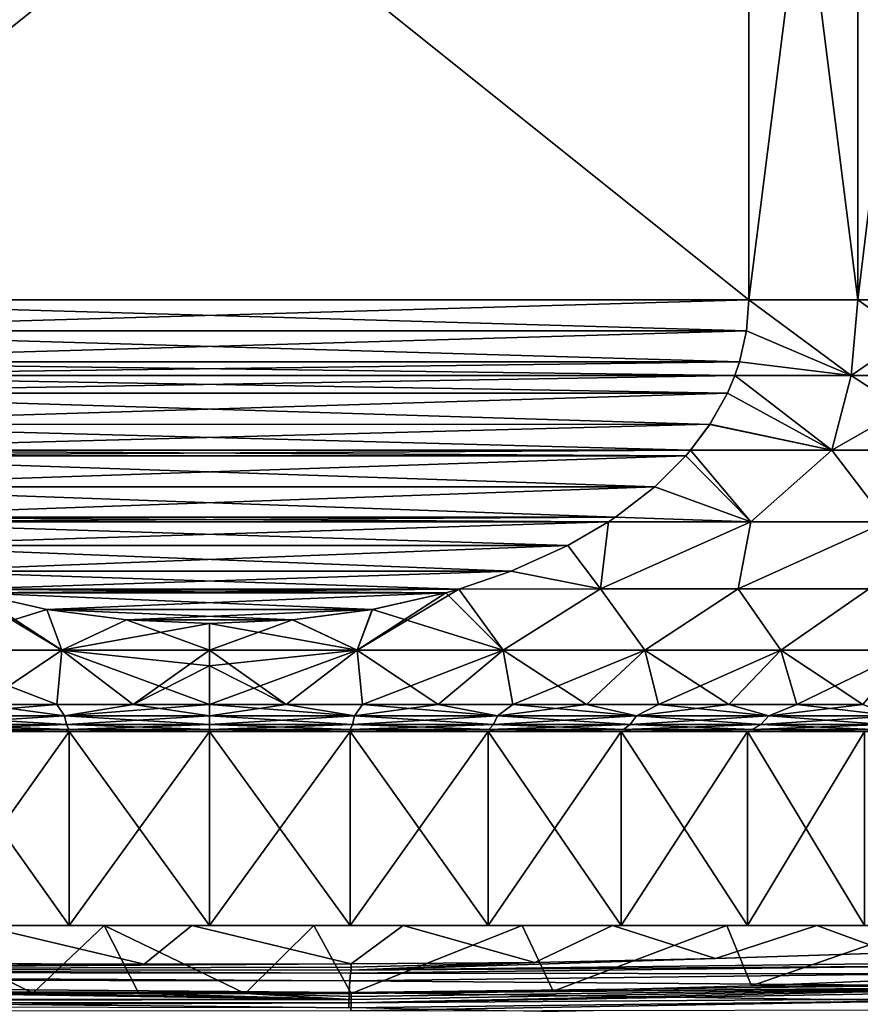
# Model space of a CAD drawing. Header units: metres. Extents: x -92 to 264, y -100 to 50.
# Tile 10 of 256: x -61.76 to -53.97, y -0.53 to 8.6. Entities that reach past the tile are written whole.
import ezdxf

# ---------------------------------------------------------------- set-up
doc = ezdxf.new("R2010")
doc.units = ezdxf.units.M
doc.layers.add('solid_21062050_01', color=7, linetype='CONTINUOUS')

msp = doc.modelspace()

# ---------------------------------------------------------------- linework, layer by layer
at = {"layer": 'solid_21062050_01'}
for points in [[(-55, 14, 12), (-65, 14, 12), (-65, 6, 12)], [(-55, 6, -12), (-65, 6, -12), (-65, 14, -12)], [(-55, 6, -12), (-65, 14, -12), (-55, 14, -12)], [(-55, 6, 12), (-55, 14, 12), (-65, 6, 12)], [(-53.989227, 6, 11.526952), (-53.989227, 14, 11.526952), (-55, 14, 12)], [(-53.989227, 6, 11.526952), (-55, 14, 12), (-55, 6, 12)], [(-55, 6, -12), (-55, 14, -12), (-53.989227, 14, -11.526952)], [(-55, 6, -12), (-53.989227, 14, -11.526952), (-53.989227, 6, -11.526952)], [(-53.022751, 6, 10.968957), (-53.022751, 14, 10.968957), (-53.989227, 14, 11.526952)], [(-53.989227, 6, 11.526952), (-53.022751, 6, 10.968957), (-53.989227, 14, 11.526952)], [(-53.989227, 6, -11.526952), (-53.989227, 14, -11.526952), (-53.022751, 14, -10.968957)], [(-53.989227, 6, -11.526952), (-53.022751, 14, -10.968957), (-53.022751, 6, -10.968957)], [(-55.021324, 5.714056, -12), (-64.97863, 5.713742, -12), (-65, 6, -12)], [(-55.021324, 5.714056, -12), (-65, 6, -12), (-55, 6, -12)], [(-55, 6, 12), (-65, 6, 12), (-64.978676, 5.714056, 12)], [(-55.02137, 5.713742, 12), (-55, 6, 12), (-64.978676, 5.714056, 12)], [(-55.02137, 5.713742, 12), (-54.04924, 5.298431, 11.502383), (-55, 6, 12)], [(-54.049248, 5.298431, -11.502387), (-55.021324, 5.714056, -12), (-55, 6, -12)], [(-54.04924, 5.298431, 11.502383), (-53.989227, 6, 11.526952), (-55, 6, 12)], [(-54.049248, 5.298431, -11.502387), (-55, 6, -12), (-53.989227, 6, -11.526952)], [(-54.049248, 5.298431, -11.502387), (-53.989227, 6, -11.526952), (-53.022751, 6, -10.968957)], [(-53.014057, 5.298431, -10.904723), (-54.049248, 5.298431, -11.502387), (-53.022751, 6, -10.968957)], [(-54.04924, 5.298431, 11.502383), (-53.014053, 5.298431, 10.90472), (-53.989227, 6, 11.526952)], [(-53.014053, 5.298431, 10.90472), (-53.022751, 6, 10.968957), (-53.989227, 6, 11.526952)], [(-55.02137, 5.713742, 12), (-64.978676, 5.714056, 12), (-64.913589, 5.426674, 12)], [(-55.086411, 5.426674, -12), (-64.97863, 5.713742, -12), (-55.021324, 5.714056, -12)], [(-55.086411, 5.426674, -12), (-64.913521, 5.426444, -12), (-64.97863, 5.713742, -12)], [(-55.02137, 5.713742, 12), (-64.913589, 5.426674, 12), (-55.086475, 5.426444, 12)], [(-55.02137, 5.713742, 12), (-55.086475, 5.426444, 12), (-54.04924, 5.298431, 11.502383)], [(-54.049248, 5.298431, -11.502387), (-55.086411, 5.426674, -12), (-55.021324, 5.714056, -12)], [(-55.086475, 5.426444, 12), (-64.913589, 5.426674, 12), (-64.870125, 5.298767, 12)], [(-55.129879, 5.298767, -12), (-64.913521, 5.426444, -12), (-55.086411, 5.426674, -12)], [(-55.129879, 5.298767, -12), (-64.87014, 5.298804, -12), (-64.913521, 5.426444, -12)], [(-55.086475, 5.426444, 12), (-64.870125, 5.298767, 12), (-55.129864, 5.298804, 12)], [(-54.049248, 5.298431, -11.502387), (-55.129879, 5.298767, -12), (-55.086411, 5.426674, -12)], [(-55.086475, 5.426444, 12), (-55.129864, 5.298804, 12), (-54.04924, 5.298431, 11.502383)], [(-55.198246, 5.137428, -12), (-64.801735, 5.137401, -12), (-64.87014, 5.298804, -12)], [(-55.198246, 5.137428, -12), (-64.87014, 5.298804, -12), (-55.129879, 5.298767, -12)], [(-55.129864, 5.298804, 12), (-64.870125, 5.298767, 12), (-64.801758, 5.137428, 12)], [(-55.198261, 5.137401, 12), (-55.129864, 5.298804, 12), (-64.801758, 5.137428, 12)], [(-54.228619, 4.607349, 11.427417), (-55.129864, 5.298804, 12), (-55.198261, 5.137401, 12)], [(-54.228634, 4.607349, -11.427425), (-55.198246, 5.137428, -12), (-55.129879, 5.298767, -12)], [(-54.228634, 4.607349, -11.427425), (-55.129879, 5.298767, -12), (-54.049248, 5.298431, -11.502387)], [(-54.228619, 4.607349, 11.427417), (-54.04924, 5.298431, 11.502383), (-55.129864, 5.298804, 12)], [(-54.228634, 4.607349, -11.427425), (-54.049248, 5.298431, -11.502387), (-53.014057, 5.298431, -10.904723)], [(-52.986248, 4.607349, -10.709902), (-54.228634, 4.607349, -11.427425), (-53.014057, 5.298431, -10.904723)], [(-54.228619, 4.607349, 11.427417), (-52.986237, 4.607349, 10.709894), (-54.04924, 5.298431, 11.502383)], [(-52.986237, 4.607349, 10.709894), (-53.014053, 5.298431, 10.90472), (-54.04924, 5.298431, 11.502383)], [(-55.198261, 5.137401, 12), (-64.801758, 5.137428, 12), (-64.638481, 4.847051, 12)], [(-55.361523, 4.847051, -12), (-64.801735, 5.137401, -12), (-55.198246, 5.137428, -12)], [(-55.361523, 4.847051, -12), (-64.63858, 4.847199, -12), (-64.801735, 5.137401, -12)], [(-55.36142, 4.847199, 12), (-55.198261, 5.137401, 12), (-64.638481, 4.847051, 12)], [(-54.228634, 4.607349, -11.427425), (-55.361523, 4.847051, -12), (-55.198246, 5.137428, -12)], [(-55.36142, 4.847199, 12), (-54.228619, 4.607349, 11.427417), (-55.198261, 5.137401, 12)], [(-55.539345, 4.607609, -12), (-64.460663, 4.607619, -12), (-64.63858, 4.847199, -12)], [(-55.539345, 4.607609, -12), (-64.63858, 4.847199, -12), (-55.361523, 4.847051, -12)], [(-55.36142, 4.847199, 12), (-64.638481, 4.847051, 12), (-64.460655, 4.607608, 12)], [(-55.36142, 4.847199, 12), (-64.460655, 4.607608, 12), (-55.539337, 4.607619, 12)], [(-54.228634, 4.607349, -11.427425), (-55.539345, 4.607609, -12), (-55.361523, 4.847051, -12)], [(-55.36142, 4.847199, 12), (-55.539337, 4.607619, 12), (-54.228619, 4.607349, 11.427417)], [(-55.582993, 4.556333, -12), (-64.417267, 4.556627, -12), (-64.460663, 4.607619, -12)], [(-55.582993, 4.556333, -12), (-64.460663, 4.607619, -12), (-55.539345, 4.607609, -12)], [(-55.539337, 4.607619, 12), (-64.460655, 4.607608, 12), (-64.417007, 4.556333, 12)], [(-55.582737, 4.556627, 12), (-55.539337, 4.607619, 12), (-64.417007, 4.556333, 12)], [(-54.981819, 3.944099, -11.511537), (-55.582993, 4.556333, -12), (-55.539345, 4.607609, -12)], [(-54.981838, 3.944099, 11.511543), (-55.539337, 4.607619, 12), (-55.582737, 4.556627, 12)], [(-54.981819, 3.944099, -11.511537), (-55.539345, 4.607609, -12), (-54.228634, 4.607349, -11.427425)], [(-54.981838, 3.944099, 11.511543), (-54.228619, 4.607349, 11.427417), (-55.539337, 4.607619, 12)], [(-54.981838, 3.944099, 11.511543), (-53.721184, 3.944099, 10.875387), (-54.228619, 4.607349, 11.427417)], [(-53.721195, 3.944099, -10.875394), (-54.981819, 3.944099, -11.511537), (-54.228634, 4.607349, -11.427425)], [(-53.721195, 3.944099, -10.875394), (-54.228634, 4.607349, -11.427425), (-52.986248, 4.607349, -10.709902)], [(-53.721184, 3.944099, 10.875387), (-52.986237, 4.607349, 10.709894), (-54.228619, 4.607349, 11.427417)], [(-55.582993, 4.556333, -12), (-64.128952, 4.268026, -12), (-64.417267, 4.556627, -12)], [(-55.871048, 4.268026, 12), (-55.582737, 4.556627, 12), (-64.417007, 4.556333, 12)], [(-55.871048, 4.268026, 12), (-64.417007, 4.556333, 12), (-64.128502, 4.267631, 12)], [(-55.871498, 4.267631, -12), (-64.128952, 4.268026, -12), (-55.582993, 4.556333, -12)], [(-54.981819, 3.944099, -11.511537), (-55.871498, 4.267631, -12), (-55.582993, 4.556333, -12)], [(-55.871048, 4.268026, 12), (-54.981838, 3.944099, 11.511543), (-55.582737, 4.556627, 12)], [(-55.871498, 4.267631, -12), (-63.765408, 3.987115, -12), (-64.128952, 4.268026, -12)], [(-55.871048, 4.268026, 12), (-64.128502, 4.267631, 12), (-56.234592, 3.987115, 12)], [(-56.234592, 3.987115, 12), (-64.128502, 4.267631, 12), (-63.764847, 3.986735, 12)], [(-56.235153, 3.986735, -12), (-63.765408, 3.987115, -12), (-55.871498, 4.267631, -12)], [(-54.981819, 3.944099, -11.511537), (-56.235153, 3.986735, -12), (-55.871498, 4.267631, -12)], [(-55.871048, 4.268026, 12), (-56.234592, 3.987115, 12), (-54.981838, 3.944099, 11.511543)], [(-56.300503, 3.94323, -12), (-63.69949, 3.943226, -12), (-63.765408, 3.987115, -12)], [(-56.300503, 3.94323, -12), (-63.765408, 3.987115, -12), (-56.235153, 3.986735, -12)], [(-56.234592, 3.987115, 12), (-63.764847, 3.986735, 12), (-63.699497, 3.94323, 12)], [(-56.234592, 3.987115, 12), (-63.699497, 3.94323, 12), (-56.30051, 3.943226, 12)], [(-56.30051, 3.943226, 12), (-63.699497, 3.94323, 12), (-63.321224, 3.72251, 12)], [(-56.678776, 3.72251, -12), (-63.69949, 3.943226, -12), (-56.300503, 3.94323, -12)], [(-56.678776, 3.72251, -12), (-63.321922, 3.722876, -12), (-63.69949, 3.943226, -12)], [(-56.678078, 3.722876, 12), (-56.30051, 3.943226, 12), (-63.321224, 3.72251, 12)], [(-56.678776, 3.72251, -12), (-56.300503, 3.94323, -12), (-56.374504, 3.321935, -11.672226)], [(-56.374458, 3.321935, 11.672211), (-56.30051, 3.943226, 12), (-56.678078, 3.722876, 12)], [(-54.981819, 3.944099, -11.511537), (-55.098591, 3.321935, -11.196484), (-56.374504, 3.321935, -11.672226)], [(-54.981819, 3.944099, -11.511537), (-56.374504, 3.321935, -11.672226), (-56.300503, 3.94323, -12)], [(-56.374458, 3.321935, 11.672211), (-54.981838, 3.944099, 11.511543), (-56.30051, 3.943226, 12)], [(-56.374458, 3.321935, 11.672211), (-55.098564, 3.321935, 11.196471), (-54.981838, 3.944099, 11.511543)], [(-56.234592, 3.987115, 12), (-56.30051, 3.943226, 12), (-54.981838, 3.944099, 11.511543)], [(-54.981819, 3.944099, -11.511537), (-56.300503, 3.94323, -12), (-56.235153, 3.986735, -12)], [(-53.721195, 3.944099, -10.875394), (-53.883514, 3.321935, -10.581761), (-55.098591, 3.321935, -11.196484)], [(-53.721195, 3.944099, -10.875394), (-55.098591, 3.321935, -11.196484), (-54.981819, 3.944099, -11.511537)], [(-55.098564, 3.321935, 11.196471), (-53.721184, 3.944099, 10.875387), (-54.981838, 3.944099, 11.511543)], [(-55.098564, 3.321935, 11.196471), (-53.883507, 3.321935, 10.581756), (-53.721184, 3.944099, 10.875387)], [(-56.678776, 3.72251, -12), (-62.796616, 3.485308, -12), (-63.321922, 3.722876, -12)], [(-57.203384, 3.485308, 12), (-56.678078, 3.722876, 12), (-63.321224, 3.72251, 12)], [(-57.203384, 3.485308, 12), (-63.321224, 3.72251, 12), (-62.795887, 3.485026, 12)], [(-57.204113, 3.485026, -12), (-62.796616, 3.485308, -12), (-56.678776, 3.72251, -12)], [(-57.204113, 3.485026, -12), (-56.678776, 3.72251, -12), (-56.374504, 3.321935, -11.672226)], [(-57.203384, 3.485308, 12), (-56.374458, 3.321935, 11.672211), (-56.678078, 3.722876, 12)], [(-57.688908, 3.319202, -12), (-62.311142, 3.319217, -12), (-62.796616, 3.485308, -12)], [(-57.204113, 3.485026, -12), (-57.688908, 3.319202, -12), (-62.796616, 3.485308, -12)], [(-57.203384, 3.485308, 12), (-62.795887, 3.485026, 12), (-62.311092, 3.319202, 12)], [(-57.203384, 3.485308, 12), (-62.311092, 3.319202, 12), (-57.688858, 3.319217, 12)], [(-57.204113, 3.485026, -12), (-56.374504, 3.321935, -11.672226), (-57.688908, 3.319202, -12)], [(-57.203384, 3.485308, 12), (-57.688858, 3.319217, 12), (-56.374458, 3.321935, 11.672211)], [(-62.311092, 3.319202, 12), (-62.72184, 2.753292, 11.484346), (-61.370186, 2.753292, 11.72268)], [(-57.810474, 3.284178, -12), (-62.190243, 3.284377, -12), (-62.311142, 3.319217, -12)], [(-57.810474, 3.284178, -12), (-62.311142, 3.319217, -12), (-57.688908, 3.319202, -12)], [(-57.688858, 3.319217, 12), (-62.311092, 3.319202, 12), (-62.189526, 3.284178, 12)], [(-62.189526, 3.284178, 12), (-62.311092, 3.319202, 12), (-61.370186, 2.753292, 11.72268)], [(-57.809757, 3.284377, 12), (-57.688858, 3.319217, 12), (-62.189526, 3.284178, 12)], [(-58.629814, 2.753292, -11.72268), (-57.810474, 3.284178, -12), (-57.688908, 3.319202, -12)], [(-57.27816, 2.753292, -11.484346), (-58.629814, 2.753292, -11.72268), (-57.688908, 3.319202, -12)], [(-57.27816, 2.753292, 11.484346), (-57.688858, 3.319217, 12), (-57.809757, 3.284377, 12)], [(-57.27816, 2.753292, -11.484346), (-57.688908, 3.319202, -12), (-56.374504, 3.321935, -11.672226)], [(-57.27816, 2.753292, 11.484346), (-56.374458, 3.321935, 11.672211), (-57.688858, 3.319217, 12)], [(-57.27816, 2.753292, 11.484346), (-55.963314, 2.753292, 11.090708), (-56.374458, 3.321935, 11.672211)], [(-55.963314, 2.753292, -11.090708), (-57.27816, 2.753292, -11.484346), (-56.374504, 3.321935, -11.672226)], [(-55.963314, 2.753292, -11.090708), (-56.374504, 3.321935, -11.672226), (-55.098591, 3.321935, -11.196484)], [(-55.963314, 2.753292, 11.090708), (-55.098564, 3.321935, 11.196471), (-56.374458, 3.321935, 11.672211)], [(-55.963314, 2.753292, 11.090708), (-54.703056, 2.753292, 10.547085), (-55.098564, 3.321935, 11.196471)], [(-54.703056, 2.753292, -10.547085), (-55.963314, 2.753292, -11.090708), (-55.098591, 3.321935, -11.196484)], [(-54.703056, 2.753292, -10.547085), (-55.098591, 3.321935, -11.196484), (-53.883514, 3.321935, -10.581761)], [(-54.703056, 2.753292, 10.547085), (-53.883507, 3.321935, 10.581756), (-55.098564, 3.321935, 11.196471)], [(-54.703056, 2.753292, 10.547085), (-53.514427, 2.753292, 9.860831), (-53.883507, 3.321935, 10.581756)], [(-53.514427, 2.753292, -9.860831), (-54.703056, 2.753292, -10.547085), (-53.883514, 3.321935, -10.581761)], [(-62.190243, 3.284377, -12), (-61.509518, 3.130414, -12), (-62.72184, 2.753292, -11.484346)], [(-57.810474, 3.284178, -12), (-61.509518, 3.130414, -12), (-62.190243, 3.284377, -12)], [(-58.490482, 3.130414, 12), (-57.809757, 3.284377, 12), (-62.189526, 3.284178, 12)], [(-61.508938, 3.130312, 12), (-62.189526, 3.284178, 12), (-61.370186, 2.753292, 11.72268)], [(-58.490482, 3.130414, 12), (-62.189526, 3.284178, 12), (-61.508938, 3.130312, 12)], [(-58.491062, 3.130312, -12), (-61.509518, 3.130414, -12), (-57.810474, 3.284178, -12)], [(-58.629814, 2.753292, -11.72268), (-58.491062, 3.130312, -12), (-57.810474, 3.284178, -12)], [(-58.490482, 3.130414, 12), (-57.27816, 2.753292, 11.484346), (-57.809757, 3.284377, 12)], [(-61.509518, 3.130414, -12), (-61.370186, 2.753292, -11.72268), (-62.72184, 2.753292, -11.484346)], [(-61.509518, 3.130414, -12), (-60.770714, 3.033245, -12), (-61.370186, 2.753292, -11.72268)], [(-58.491062, 3.130312, -12), (-60.770714, 3.033245, -12), (-61.509518, 3.130414, -12)], [(-58.490482, 3.130414, 12), (-61.508938, 3.130312, 12), (-59.229286, 3.033245, 12)], [(-60.770393, 3.033217, 12), (-61.508938, 3.130312, 12), (-61.370186, 2.753292, 11.72268)], [(-59.229286, 3.033245, 12), (-61.508938, 3.130312, 12), (-60.770393, 3.033217, 12)], [(-59.229607, 3.033217, -12), (-60.770714, 3.033245, -12), (-58.491062, 3.130312, -12)], [(-58.629814, 2.753292, -11.72268), (-59.229607, 3.033217, -12), (-58.491062, 3.130312, -12)], [(-58.490482, 3.130414, 12), (-59.229286, 3.033245, 12), (-58.629814, 2.753292, 11.72268)], [(-58.490482, 3.130414, 12), (-58.629814, 2.753292, 11.72268), (-57.27816, 2.753292, 11.484346)], [(-60.770714, 3.033245, -12), (-60, 3, -12), (-61.370186, 2.753292, -11.72268)], [(-60.770393, 3.033217, 12), (-61.370186, 2.753292, 11.72268), (-60, 2.753292, 11.802485)], [(-59.229607, 3.033217, -12), (-60, 3, -12), (-60.770714, 3.033245, -12)], [(-59.229286, 3.033245, 12), (-60.770393, 3.033217, 12), (-60, 3, 12)], [(-60.770393, 3.033217, 12), (-60, 2.753292, 11.802485), (-60, 3, 12)], [(-59.229286, 3.033245, 12), (-60, 3, 12), (-58.629814, 2.753292, 11.72268)], [(-59.229607, 3.033217, -12), (-60, 2.753292, -11.802485), (-60, 3, -12)], [(-58.629814, 2.753292, -11.72268), (-60, 2.753292, -11.802485), (-59.229607, 3.033217, -12)], [(-60, 3, -12), (-60, 2.753292, -11.802485), (-61.370186, 2.753292, -11.72268)], [(-58.629814, 2.753292, 11.72268), (-60, 3, 12), (-60, 2.753292, 11.802485)], [(-61.417156, 2.25, 11.21803), (-61.370186, 2.753292, 11.72268), (-62.72184, 2.753292, 11.484346)], [(-62.118748, 2.25, 11.106909), (-61.417156, 2.25, 11.21803), (-62.72184, 2.753292, 11.484346)], [(-62.118752, 2.25, -11.106909), (-62.72184, 2.753292, -11.484346), (-61.370186, 2.753292, -11.72268)], [(-61.41716, 2.25, -11.218029), (-62.118752, 2.25, -11.106909), (-61.370186, 2.753292, -11.72268)], [(-60.70998, 2.25, -11.284878), (-61.41716, 2.25, -11.218029), (-61.370186, 2.753292, -11.72268)], [(-61.417156, 2.25, 11.21803), (-60.709976, 2.25, 11.284878), (-61.370186, 2.753292, 11.72268)], [(-60, 2.607269, 11.672789), (-60, 2.753292, 11.802485), (-61.370186, 2.753292, 11.72268)], [(-60, 2.25, 11.307189), (-60, 2.607269, 11.672789), (-61.370186, 2.753292, 11.72268)], [(-60.709976, 2.25, 11.284878), (-60, 2.25, 11.307189), (-61.370186, 2.753292, 11.72268)], [(-60.70998, 2.25, -11.284878), (-61.370186, 2.753292, -11.72268), (-60, 2.753292, -11.802485)], [(-60, 2.607269, -11.672789), (-60.70998, 2.25, -11.284878), (-60, 2.753292, -11.802485)], [(-59.29002, 2.25, 11.284878), (-60, 2.753292, 11.802485), (-60, 2.607269, 11.672789)], [(-59.29002, 2.25, 11.284878), (-58.629814, 2.753292, 11.72268), (-60, 2.753292, 11.802485)], [(-58.629814, 2.753292, -11.72268), (-60, 2.607269, -11.672789), (-60, 2.753292, -11.802485)], [(-58.629814, 2.753292, -11.72268), (-60, 2.25, -11.307189), (-60, 2.607269, -11.672789)], [(-59.290024, 2.25, -11.284878), (-60, 2.25, -11.307189), (-58.629814, 2.753292, -11.72268)], [(-58.582844, 2.25, -11.21803), (-59.290024, 2.25, -11.284878), (-58.629814, 2.753292, -11.72268)], [(-59.29002, 2.25, 11.284878), (-58.58284, 2.25, 11.218029), (-58.629814, 2.753292, 11.72268)], [(-58.582844, 2.25, -11.21803), (-58.629814, 2.753292, -11.72268), (-57.27816, 2.753292, -11.484346)], [(-57.881248, 2.25, 11.106909), (-57.27816, 2.753292, 11.484346), (-58.629814, 2.753292, 11.72268)], [(-58.58284, 2.25, 11.218029), (-57.881248, 2.25, 11.106909), (-58.629814, 2.753292, 11.72268)], [(-57.881252, 2.25, -11.106909), (-58.582844, 2.25, -11.21803), (-57.27816, 2.753292, -11.484346)], [(-57.188023, 2.25, -10.951954), (-57.881252, 2.25, -11.106909), (-57.27816, 2.753292, -11.484346)], [(-57.881248, 2.25, 11.106909), (-57.188019, 2.25, 10.951954), (-57.27816, 2.753292, 11.484346)], [(-57.188023, 2.25, -10.951954), (-57.27816, 2.753292, -11.484346), (-55.963314, 2.753292, -11.090708)], [(-56.50589, 2.25, 10.753778), (-55.963314, 2.753292, 11.090708), (-57.27816, 2.753292, 11.484346)], [(-57.188019, 2.25, 10.951954), (-56.50589, 2.25, 10.753778), (-57.27816, 2.753292, 11.484346)], [(-56.50589, 2.25, -10.753778), (-57.188023, 2.25, -10.951954), (-55.963314, 2.753292, -11.090708)], [(-55.837551, 2.25, -10.513161), (-56.50589, 2.25, -10.753778), (-55.963314, 2.753292, -11.090708)], [(-56.50589, 2.25, 10.753778), (-55.837551, 2.25, 10.513161), (-55.963314, 2.753292, 11.090708)], [(-55.837551, 2.25, -10.513161), (-55.963314, 2.753292, -11.090708), (-54.703056, 2.753292, -10.547085)], [(-55.185638, 2.25, 10.231052), (-54.703056, 2.753292, 10.547085), (-55.963314, 2.753292, 11.090708)], [(-55.837551, 2.25, 10.513161), (-55.185638, 2.25, 10.231052), (-55.963314, 2.753292, 11.090708)], [(-55.185638, 2.25, -10.231053), (-55.837551, 2.25, -10.513161), (-54.703056, 2.753292, -10.547085)], [(-54.552727, 2.25, -9.908568), (-55.185638, 2.25, -10.231053), (-54.703056, 2.753292, -10.547085)], [(-55.185638, 2.25, 10.231052), (-54.552723, 2.25, 9.908567), (-54.703056, 2.753292, 10.547085)], [(-54.552727, 2.25, -9.908568), (-54.703056, 2.753292, -10.547085), (-53.514427, 2.753292, -9.860831)], [(-53.941307, 2.25, 9.546978), (-53.514427, 2.753292, 9.860831), (-54.703056, 2.753292, 10.547085)], [(-54.552723, 2.25, 9.908567), (-53.941307, 2.25, 9.546978), (-54.703056, 2.753292, 10.547085)], [(-53.941311, 2.25, -9.546978), (-54.552727, 2.25, -9.908568), (-53.514427, 2.753292, -9.860831)], [(-60, 2.607269, -11.672789), (-60, 2.25, -11.307189), (-60.70998, 2.25, -11.284878)], [(-59.29002, 2.25, 11.284878), (-60, 2.607269, 11.672789), (-60, 2.25, 11.307189)], [(-61.345425, 2.143534, 11.080571), (-62.118748, 2.25, 11.106909), (-62.67123, 2.143534, 10.837608)], [(-62.67123, 2.143534, -10.837608), (-62.118752, 2.25, -11.106909), (-61.41716, 2.25, -11.218029)], [(-62.67123, 2.143534, -10.837608), (-61.41716, 2.25, -11.218029), (-61.345425, 2.143534, -11.080571)], [(-61.345425, 2.143534, 11.080571), (-61.417156, 2.25, 11.21803), (-62.118748, 2.25, 11.106909)], [(-61.345425, 2.143534, -11.080571), (-61.41716, 2.25, -11.218029), (-60.70998, 2.25, -11.284878)], [(-61.345425, 2.143534, 11.080571), (-60.709976, 2.25, 11.284878), (-61.417156, 2.25, 11.21803)], [(-60, 2.143534, 11.161955), (-60.709976, 2.25, 11.284878), (-61.345425, 2.143534, 11.080571)], [(-61.345425, 2.143534, -11.080571), (-60.70998, 2.25, -11.284878), (-60, 2.25, -11.307189)], [(-61.345425, 2.143534, -11.080571), (-60, 2.25, -11.307189), (-60, 2.143534, -11.161955)], [(-60, 2.143534, 11.161955), (-60, 2.25, 11.307189), (-60.709976, 2.25, 11.284878)], [(-58.654575, 2.143534, 11.080571), (-59.29002, 2.25, 11.284878), (-60, 2.25, 11.307189)], [(-58.654575, 2.143534, 11.080571), (-60, 2.25, 11.307189), (-60, 2.143534, 11.161955)], [(-60, 2.143534, -11.161955), (-60, 2.25, -11.307189), (-59.290024, 2.25, -11.284878)], [(-58.654575, 2.143534, -11.080571), (-60, 2.143534, -11.161955), (-59.290024, 2.25, -11.284878)], [(-58.654575, 2.143534, -11.080571), (-59.290024, 2.25, -11.284878), (-58.582844, 2.25, -11.21803)], [(-58.654575, 2.143534, 11.080571), (-58.58284, 2.25, 11.218029), (-59.29002, 2.25, 11.284878)], [(-58.654575, 2.143534, -11.080571), (-58.582844, 2.25, -11.21803), (-57.881252, 2.25, -11.106909)], [(-58.654575, 2.143534, -11.080571), (-57.881252, 2.25, -11.106909), (-57.32877, 2.143534, -10.837608)], [(-57.32877, 2.143534, 10.837608), (-58.58284, 2.25, 11.218029), (-58.654575, 2.143534, 11.080571)], [(-57.32877, 2.143534, 10.837608), (-57.881248, 2.25, 11.106909), (-58.58284, 2.25, 11.218029)], [(-57.32877, 2.143534, -10.837608), (-57.881252, 2.25, -11.106909), (-57.188023, 2.25, -10.951954)], [(-57.32877, 2.143534, 10.837608), (-57.188019, 2.25, 10.951954), (-57.881248, 2.25, 11.106909)], [(-57.32877, 2.143534, -10.837608), (-57.188023, 2.25, -10.951954), (-56.50589, 2.25, -10.753778)], [(-57.32877, 2.143534, -10.837608), (-56.50589, 2.25, -10.753778), (-56.041916, 2.143534, -10.436609)], [(-56.041916, 2.143534, 10.436609), (-57.188019, 2.25, 10.951954), (-57.32877, 2.143534, 10.837608)], [(-56.041916, 2.143534, 10.436609), (-56.50589, 2.25, 10.753778), (-57.188019, 2.25, 10.951954)], [(-56.041916, 2.143534, -10.436609), (-56.50589, 2.25, -10.753778), (-55.837551, 2.25, -10.513161)], [(-56.041916, 2.143534, 10.436609), (-55.837551, 2.25, 10.513161), (-56.50589, 2.25, 10.753778)], [(-56.041916, 2.143534, -10.436609), (-55.837551, 2.25, -10.513161), (-55.185638, 2.25, -10.231053)], [(-56.041916, 2.143534, -10.436609), (-55.185638, 2.25, -10.231053), (-54.812782, 2.143534, -9.88342)], [(-54.812782, 2.143534, 9.88342), (-55.837551, 2.25, 10.513161), (-56.041916, 2.143534, 10.436609)], [(-54.812782, 2.143534, 9.88342), (-55.185638, 2.25, 10.231052), (-55.837551, 2.25, 10.513161)], [(-54.812782, 2.143534, -9.88342), (-55.185638, 2.25, -10.231053), (-54.552727, 2.25, -9.908568)], [(-54.812782, 2.143534, 9.88342), (-54.552723, 2.25, 9.908567), (-55.185638, 2.25, 10.231052)], [(-54.812782, 2.143534, -9.88342), (-54.552727, 2.25, -9.908568), (-53.941311, 2.25, -9.546978)], [(-54.812782, 2.143534, -9.88342), (-53.941311, 2.25, -9.546978), (-53.659286, 2.143534, -9.186109)], [(-53.659286, 2.143534, 9.186109), (-54.552723, 2.25, 9.908567), (-54.812782, 2.143534, 9.88342)], [(-53.659286, 2.143534, 9.186109), (-53.941307, 2.25, 9.546978), (-54.552723, 2.25, 9.908567)], [(-62.67123, 2.143534, -10.837608), (-61.345425, 2.143534, -11.080571), (-62.632347, 2.06465, -10.679849)], [(-62.67123, 2.143534, 10.837608), (-62.632347, 2.06465, 10.679849), (-61.32584, 2.06465, 10.919275)], [(-61.345425, 2.143534, 11.080571), (-62.67123, 2.143534, 10.837608), (-61.32584, 2.06465, 10.919275)], [(-61.345425, 2.143534, -11.080571), (-61.32584, 2.06465, -10.919275), (-62.632347, 2.06465, -10.679849)], [(-61.345425, 2.143534, -11.080571), (-60, 2.143534, -11.161955), (-61.32584, 2.06465, -10.919275)], [(-61.345425, 2.143534, 11.080571), (-61.32584, 2.06465, 10.919275), (-60, 2.06465, 10.999474)], [(-60, 2.143534, 11.161955), (-61.345425, 2.143534, 11.080571), (-60, 2.06465, 10.999474)], [(-60, 2.143534, -11.161955), (-60, 2.06465, -10.999474), (-61.32584, 2.06465, -10.919275)], [(-58.654575, 2.143534, -11.080571), (-60, 2.06465, -10.999474), (-60, 2.143534, -11.161955)], [(-58.654575, 2.143534, -11.080571), (-58.67416, 2.06465, -10.919275), (-60, 2.06465, -10.999474)], [(-58.67416, 2.06465, 10.919275), (-60, 2.143534, 11.161955), (-60, 2.06465, 10.999474)], [(-58.654575, 2.143534, 11.080571), (-60, 2.143534, 11.161955), (-58.67416, 2.06465, 10.919275)], [(-58.654575, 2.143534, 11.080571), (-58.67416, 2.06465, 10.919275), (-57.367653, 2.06465, 10.679849)], [(-57.32877, 2.143534, -10.837608), (-57.367653, 2.06465, -10.679849), (-58.67416, 2.06465, -10.919275)], [(-58.654575, 2.143534, -11.080571), (-57.32877, 2.143534, -10.837608), (-58.67416, 2.06465, -10.919275)], [(-57.32877, 2.143534, 10.837608), (-58.654575, 2.143534, 11.080571), (-57.367653, 2.06465, 10.679849)], [(-57.32877, 2.143534, 10.837608), (-57.367653, 2.06465, 10.679849), (-56.099533, 2.06465, 10.284687)], [(-56.041916, 2.143534, -10.436609), (-56.099533, 2.06465, -10.284687), (-57.367653, 2.06465, -10.679849)], [(-57.32877, 2.143534, -10.837608), (-56.041916, 2.143534, -10.436609), (-57.367653, 2.06465, -10.679849)], [(-56.041916, 2.143534, 10.436609), (-57.32877, 2.143534, 10.837608), (-56.099533, 2.06465, 10.284687)], [(-56.041916, 2.143534, 10.436609), (-56.099533, 2.06465, 10.284687), (-54.88829, 2.06465, 9.739551)], [(-54.812782, 2.143534, -9.88342), (-54.88829, 2.06465, -9.739551), (-56.099533, 2.06465, -10.284687)], [(-56.041916, 2.143534, -10.436609), (-54.812782, 2.143534, -9.88342), (-56.099533, 2.06465, -10.284687)], [(-54.812782, 2.143534, 9.88342), (-56.041916, 2.143534, 10.436609), (-54.88829, 2.06465, 9.739551)], [(-54.812782, 2.143534, 9.88342), (-54.88829, 2.06465, 9.739551), (-53.751587, 2.06465, 9.052389)], [(-53.659286, 2.143534, -9.186109), (-53.751587, 2.06465, -9.052389), (-54.88829, 2.06465, -9.739551)], [(-54.812782, 2.143534, -9.88342), (-53.659286, 2.143534, -9.186109), (-54.88829, 2.06465, -9.739551)], [(-53.659286, 2.143534, 9.186109), (-54.812782, 2.143534, 9.88342), (-53.751587, 2.06465, 9.052389)], [(-62.590702, 2.016279, -10.510885), (-61.333958, 2, -10.561818), (-62.648067, 2, -10.311145)], [(-62.590702, 2.016279, 10.510885), (-62.648045, 2, 10.311151), (-61.333931, 2, 10.561821)], [(-62.632347, 2.06465, -10.679849), (-61.32584, 2.06465, -10.919275), (-62.590702, 2.016279, -10.510885)], [(-62.632347, 2.06465, 10.679849), (-62.590702, 2.016279, 10.510885), (-61.304863, 2.016279, 10.746524)], [(-61.32584, 2.06465, 10.919275), (-62.632347, 2.06465, 10.679849), (-61.304863, 2.016279, 10.746524)], [(-61.32584, 2.06465, -10.919275), (-61.304863, 2.016279, -10.746524), (-62.590702, 2.016279, -10.510885)], [(-62.590702, 2.016279, -10.510885), (-61.304863, 2.016279, -10.746524), (-61.333958, 2, -10.561818)], [(-61.304863, 2.016279, 10.746524), (-62.590702, 2.016279, 10.510885), (-61.333931, 2, 10.561821)], [(-60, 2.016279, -10.825454), (-60, 2, -10.645751), (-61.333958, 2, -10.561818)], [(-61.304863, 2.016279, -10.746524), (-60, 2.016279, -10.825454), (-61.333958, 2, -10.561818)], [(-61.304863, 2.016279, 10.746524), (-61.333931, 2, 10.561821), (-60, 2, 10.645751)], [(-61.32584, 2.06465, -10.919275), (-60, 2.06465, -10.999474), (-61.304863, 2.016279, -10.746524)], [(-61.32584, 2.06465, 10.919275), (-61.304863, 2.016279, 10.746524), (-60, 2.016279, 10.825454)], [(-60, 2.06465, 10.999474), (-61.32584, 2.06465, 10.919275), (-60, 2.016279, 10.825454)], [(-60, 2.06465, -10.999474), (-60, 2.016279, -10.825454), (-61.304863, 2.016279, -10.746524)], [(-60, 2.016279, 10.825454), (-61.304863, 2.016279, 10.746524), (-60, 2, 10.645751)], [(-58.67416, 2.06465, -10.919275), (-60, 2.016279, -10.825454), (-60, 2.06465, -10.999474)], [(-58.67416, 2.06465, -10.919275), (-58.695137, 2.016279, -10.746524), (-60, 2.016279, -10.825454)], [(-58.695137, 2.016279, 10.746524), (-60, 2.06465, 10.999474), (-60, 2.016279, 10.825454)], [(-58.67416, 2.06465, 10.919275), (-60, 2.06465, 10.999474), (-58.695137, 2.016279, 10.746524)], [(-58.695137, 2.016279, -10.746524), (-58.666069, 2, -10.561821), (-60, 2, -10.645751)], [(-58.695137, 2.016279, -10.746524), (-60, 2, -10.645751), (-60, 2.016279, -10.825454)], [(-60, 2.016279, 10.825454), (-60, 2, 10.645751), (-58.666042, 2, 10.561818)], [(-58.695137, 2.016279, 10.746524), (-60, 2.016279, 10.825454), (-58.666042, 2, 10.561818)], [(-58.67416, 2.06465, 10.919275), (-58.695137, 2.016279, 10.746524), (-57.409298, 2.016279, 10.510885)], [(-57.367653, 2.06465, -10.679849), (-57.409298, 2.016279, -10.510885), (-58.695137, 2.016279, -10.746524)], [(-58.67416, 2.06465, -10.919275), (-57.367653, 2.06465, -10.679849), (-58.695137, 2.016279, -10.746524)], [(-57.409298, 2.016279, 10.510885), (-58.695137, 2.016279, 10.746524), (-58.666042, 2, 10.561818)], [(-58.695137, 2.016279, -10.746524), (-57.409298, 2.016279, -10.510885), (-58.666069, 2, -10.561821)], [(-57.367653, 2.06465, 10.679849), (-58.67416, 2.06465, 10.919275), (-57.409298, 2.016279, 10.510885)], [(-57.409298, 2.016279, -10.510885), (-57.351955, 2, -10.311151), (-58.666069, 2, -10.561821)], [(-57.409298, 2.016279, 10.510885), (-58.666042, 2, 10.561818), (-57.351933, 2, 10.311145)], [(-57.367653, 2.06465, 10.679849), (-57.409298, 2.016279, 10.510885), (-56.16124, 2.016279, 10.121975)], [(-56.099533, 2.06465, -10.284687), (-56.16124, 2.016279, -10.121975), (-57.409298, 2.016279, -10.510885)], [(-57.367653, 2.06465, -10.679849), (-56.099533, 2.06465, -10.284687), (-57.409298, 2.016279, -10.510885)], [(-56.16124, 2.016279, 10.121975), (-57.409298, 2.016279, 10.510885), (-57.351933, 2, 10.311145)], [(-57.409298, 2.016279, -10.510885), (-56.16124, 2.016279, -10.121975), (-57.351955, 2, -10.311151)], [(-56.099533, 2.06465, 10.284687), (-57.367653, 2.06465, 10.679849), (-56.16124, 2.016279, 10.121975)], [(-56.16124, 2.016279, -10.121975), (-56.080307, 2, -9.897868), (-57.351955, 2, -10.311151)], [(-56.16124, 2.016279, 10.121975), (-57.351933, 2, 10.311145), (-56.080276, 2, 9.897857)], [(-56.099533, 2.06465, 10.284687), (-56.16124, 2.016279, 10.121975), (-54.969162, 2.016279, 9.585463)], [(-54.88829, 2.06465, -9.739551), (-54.969162, 2.016279, -9.585463), (-56.16124, 2.016279, -10.121975)], [(-56.099533, 2.06465, -10.284687), (-54.88829, 2.06465, -9.739551), (-56.16124, 2.016279, -10.121975)], [(-54.969162, 2.016279, 9.585463), (-56.16124, 2.016279, 10.121975), (-56.080276, 2, 9.897857)], [(-56.16124, 2.016279, -10.121975), (-54.969162, 2.016279, -9.585463), (-56.080307, 2, -9.897868)], [(-54.88829, 2.06465, 9.739551), (-56.099533, 2.06465, 10.284687), (-54.969162, 2.016279, 9.585463)], [(-54.969162, 2.016279, -9.585463), (-54.870323, 2, -9.328358), (-56.080307, 2, -9.897868)], [(-54.969162, 2.016279, 9.585463), (-56.080276, 2, 9.897857), (-54.870293, 2, 9.328341)], [(-54.88829, 2.06465, 9.739551), (-54.969162, 2.016279, 9.585463), (-53.850441, 2.016279, 8.909173)], [(-53.751587, 2.06465, -9.052389), (-53.850441, 2.016279, -8.909173), (-54.969162, 2.016279, -9.585463)], [(-54.88829, 2.06465, -9.739551), (-53.751587, 2.06465, -9.052389), (-54.969162, 2.016279, -9.585463)], [(-53.850441, 2.016279, 8.909173), (-54.969162, 2.016279, 9.585463), (-54.870293, 2, 9.328341)], [(-54.969162, 2.016279, -9.585463), (-53.850441, 2.016279, -8.909173), (-54.870323, 2, -9.328358)], [(-53.751587, 2.06465, 9.052389), (-54.88829, 2.06465, 9.739551), (-53.850441, 2.016279, 8.909173)], [(-53.850441, 2.016279, -8.909173), (-53.74181, 2, -8.612024), (-54.870323, 2, -9.328358)], [(-53.850441, 2.016279, 8.909173), (-54.870293, 2, 9.328341), (-53.741779, 2, 8.612002)], [(-62.648067, 2, -10.311145), (-61.333958, 2, -10.561818), (-62.582367, 2, -9.637525)], [(-61.333931, 2, 10.561821), (-62.648045, 2, 10.311151), (-62.582367, 2, 9.637525)], [(-61.302368, 0.2, 9.892135), (-61.302322, 2, 9.892128), (-62.582367, 2, 9.637525)], [(-61.333931, 2, 10.561821), (-62.582367, 2, 9.637525), (-61.302322, 2, 9.892128)], [(-62.582317, 0.2, 9.637524), (-61.302368, 0.2, 9.892135), (-62.582367, 2, 9.637525)], [(-62.582317, 0.2, -9.637524), (-62.582367, 2, -9.637525), (-61.302322, 2, -9.892128)], [(-61.333958, 2, -10.561818), (-61.302322, 2, -9.892128), (-62.582367, 2, -9.637525)], [(-61.302368, 0.2, -9.892135), (-62.582317, 0.2, -9.637524), (-61.302322, 2, -9.892128)], [(-61.333958, 2, -10.561818), (-60, 2, -10.645751), (-61.302322, 2, -9.892128)], [(-61.333931, 2, 10.561821), (-61.302322, 2, 9.892128), (-60, 2, 9.9775)], [(-60, 2, 10.645751), (-61.333931, 2, 10.561821), (-60, 2, 9.9775)], [(-61.302368, 0.2, 9.892135), (-60, 0.2, 9.977485), (-61.302322, 2, 9.892128)], [(-61.302368, 0.2, -9.892135), (-61.302322, 2, -9.892128), (-60, 2, -9.9775)], [(-60, 0.2, -9.977485), (-61.302368, 0.2, -9.892135), (-60, 2, -9.9775)], [(-60, 0.2, 9.977485), (-60, 2, 9.9775), (-61.302322, 2, 9.892128)], [(-60, 2, -10.645751), (-60, 2, -9.9775), (-61.302322, 2, -9.892128)], [(-58.697632, 0.2, 9.892135), (-58.697678, 2, 9.892128), (-60, 2, 9.9775)], [(-60, 2, 10.645751), (-60, 2, 9.9775), (-58.697678, 2, 9.892128)], [(-60, 0.2, 9.977485), (-58.697632, 0.2, 9.892135), (-60, 2, 9.9775)], [(-58.666042, 2, 10.561818), (-60, 2, 10.645751), (-58.697678, 2, 9.892128)], [(-60, 0.2, -9.977485), (-60, 2, -9.9775), (-58.697678, 2, -9.892128)], [(-58.666069, 2, -10.561821), (-58.697678, 2, -9.892128), (-60, 2, -9.9775)], [(-58.697632, 0.2, -9.892135), (-60, 0.2, -9.977485), (-58.697678, 2, -9.892128)], [(-58.666069, 2, -10.561821), (-60, 2, -9.9775), (-60, 2, -10.645751)], [(-57.417683, 0.2, 9.637524), (-57.417633, 2, 9.637525), (-58.697678, 2, 9.892128)], [(-58.666042, 2, 10.561818), (-58.697678, 2, 9.892128), (-57.417633, 2, 9.637525)], [(-58.697632, 0.2, 9.892135), (-57.417683, 0.2, 9.637524), (-58.697678, 2, 9.892128)], [(-58.697632, 0.2, -9.892135), (-58.697678, 2, -9.892128), (-57.417633, 2, -9.637525)], [(-58.666069, 2, -10.561821), (-57.417633, 2, -9.637525), (-58.697678, 2, -9.892128)], [(-57.417683, 0.2, -9.637524), (-58.697632, 0.2, -9.892135), (-57.417633, 2, -9.637525)], [(-58.666069, 2, -10.561821), (-57.351955, 2, -10.311151), (-57.417633, 2, -9.637525)], [(-57.351933, 2, 10.311145), (-58.666042, 2, 10.561818), (-57.417633, 2, 9.637525)], [(-57.417683, 0.2, 9.637524), (-56.181686, 0.2, 9.217968), (-57.417633, 2, 9.637525)], [(-57.417683, 0.2, -9.637524), (-57.417633, 2, -9.637525), (-56.181782, 2, -9.217996)], [(-56.181686, 0.2, -9.217968), (-57.417683, 0.2, -9.637524), (-56.181782, 2, -9.217996)], [(-56.181686, 0.2, 9.217968), (-56.181782, 2, 9.217996), (-57.417633, 2, 9.637525)], [(-57.351933, 2, 10.311145), (-57.417633, 2, 9.637525), (-56.181782, 2, 9.217996)], [(-57.351955, 2, -10.311151), (-56.181782, 2, -9.217996), (-57.417633, 2, -9.637525)], [(-57.351955, 2, -10.311151), (-56.080307, 2, -9.897868), (-56.181782, 2, -9.217996)], [(-56.080276, 2, 9.897857), (-57.351933, 2, 10.311145), (-56.181782, 2, 9.217996)], [(-55.011333, 0.2, 8.640802), (-55.01125, 2, 8.640768), (-56.181782, 2, 9.217996)], [(-56.080276, 2, 9.897857), (-56.181782, 2, 9.217996), (-55.01125, 2, 8.640768)], [(-56.181686, 0.2, 9.217968), (-55.011333, 0.2, 8.640802), (-56.181782, 2, 9.217996)], [(-56.181686, 0.2, -9.217968), (-56.181782, 2, -9.217996), (-55.01125, 2, -8.640768)], [(-56.080307, 2, -9.897868), (-55.01125, 2, -8.640768), (-56.181782, 2, -9.217996)], [(-55.011333, 0.2, -8.640802), (-56.181686, 0.2, -9.217968), (-55.01125, 2, -8.640768)], [(-56.080307, 2, -9.897868), (-54.870323, 2, -9.328358), (-55.01125, 2, -8.640768)], [(-54.870293, 2, 9.328341), (-56.080276, 2, 9.897857), (-55.01125, 2, 8.640768)], [(-55.011333, 0.2, 8.640802), (-53.925995, 0.2, 7.915607), (-55.01125, 2, 8.640768)], [(-55.011333, 0.2, -8.640802), (-55.01125, 2, -8.640768), (-53.92609, 2, -7.915672)], [(-53.925995, 0.2, -7.915607), (-55.011333, 0.2, -8.640802), (-53.92609, 2, -7.915672)], [(-53.925995, 0.2, 7.915607), (-53.92609, 2, 7.915672), (-55.01125, 2, 8.640768)], [(-54.870293, 2, 9.328341), (-55.01125, 2, 8.640768), (-53.92609, 2, 7.915672)], [(-54.870323, 2, -9.328358), (-53.92609, 2, -7.915672), (-55.01125, 2, -8.640768)], [(-54.870323, 2, -9.328358), (-53.74181, 2, -8.612024), (-53.92609, 2, -7.915672)], [(-53.741779, 2, 8.612002), (-54.870293, 2, 9.328341), (-53.92609, 2, 7.915672)], [(-75.006287, 0.2, -9.571741), (-47.387161, 0.2, -10.560246), (-73.860336, 0.2, -11.166897)], [(-60, 0.2, -9.977485), (-47.387161, 0.2, -10.560246), (-75.006287, 0.2, -9.571741)], [(-61.302368, 0.2, -9.892135), (-75.006287, 0.2, -9.571741), (-62.582317, 0.2, -9.637524)], [(-60, 0.2, -9.977485), (-75.006287, 0.2, -9.571741), (-61.302368, 0.2, -9.892135)], [(-74.254372, 0.2, 10.65931), (-47.91243, 0.2, 11.15765), (-46.751335, 0.2, 9.750618)], [(-73.008102, 0.2, 12.148924), (-47.91243, 0.2, 11.15765), (-74.254372, 0.2, 10.65931)], [(-60, 0.2, 9.977485), (-74.254372, 0.2, 10.65931), (-46.751335, 0.2, 9.750618)], [(-61.302368, 0.2, 9.892135), (-74.254372, 0.2, 10.65931), (-60, 0.2, 9.977485)], [(-62.582317, 0.2, 9.637524), (-74.254372, 0.2, 10.65931), (-61.302368, 0.2, 9.892135)], [(-73.860336, 0.2, -11.166897), (-47.387161, 0.2, -10.560246), (-48.634125, 0.2, -11.891955)], [(-73.860336, 0.2, -11.166897), (-48.634125, 0.2, -11.891955), (-72.54512, 0.2, -12.626488)], [(-73.008102, 0.2, 12.148924), (-47.460144, 0.2, 11.641974), (-47.91243, 0.2, 11.15765)], [(-73.008102, 0.2, 12.148924), (-46.998844, 0.2, 12.156399), (-47.460144, 0.2, 11.641974)], [(-71.605774, 0.2, 13.494963), (-46.998844, 0.2, 12.156399), (-73.008102, 0.2, 12.148924)], [(-72.54512, 0.2, -12.626488), (-48.634125, 0.2, -11.891955), (-50.020748, 0.2, -13.077349)], [(-72.54512, 0.2, -12.626488), (-50.020748, 0.2, -13.077349), (-49.605247, 0.2, -13.589458)], [(-72.54512, 0.2, -12.626488), (-49.605247, 0.2, -13.589458), (-71.077759, 0.2, -13.931646)], [(-48.401482, 0.2, 13.501167), (-46.998844, 0.2, 12.156399), (-71.605774, 0.2, 13.494963)], [(-48.401482, 0.2, 13.501167), (-71.605774, 0.2, 13.494963), (-70.065361, 0.2, 14.679796)], [(-71.077759, 0.2, -13.931646), (-49.605247, 0.2, -13.589458), (-49.182671, 0.2, -14.134832)], [(-71.077759, 0.2, -13.931646), (-49.182671, 0.2, -14.134832), (-69.474442, 0.2, -15.067937)], [(-49.942455, 0.2, 14.685166), (-70.065361, 0.2, 14.679796), (-68.405251, 0.2, 15.689483)], [(-48.401482, 0.2, 13.501167), (-70.065361, 0.2, 14.679796), (-49.942455, 0.2, 14.685166)], [(-69.474442, 0.2, -15.067937), (-49.182671, 0.2, -14.134832), (-50.806057, 0.2, -15.24068)], [(-69.474442, 0.2, -15.067937), (-50.806057, 0.2, -15.24068), (-67.757385, 0.2, -16.019676)], [(-51.603832, 0.2, 15.69434), (-68.405251, 0.2, 15.689483), (-66.644531, 0.2, 16.512325)], [(-49.942455, 0.2, 14.685166), (-68.405251, 0.2, 15.689483), (-51.603832, 0.2, 15.69434)], [(-67.757385, 0.2, -16.019676), (-50.806057, 0.2, -15.24068), (-52.541245, 0.2, -16.160923)], [(-67.757385, 0.2, -16.019676), (-52.541245, 0.2, -16.160923), (-65.94445, 0.2, -16.777122)], [(-53.363808, 0.2, 16.51569), (-66.644531, 0.2, 16.512325), (-64.80526, 0.2, 17.138197)], [(-51.603832, 0.2, 15.69434), (-66.644531, 0.2, 16.512325), (-53.363808, 0.2, 16.51569)], [(-65.94445, 0.2, -16.777122), (-52.541245, 0.2, -16.160923), (-54.367878, 0.2, -16.884533)], [(-65.94445, 0.2, -16.777122), (-54.367878, 0.2, -16.884533), (-64.05957, 0.2, -17.329975)], [(-55.204319, 0.2, 17.140873), (-64.80526, 0.2, 17.138197), (-62.90786, 0.2, 17.559975)], [(-53.363808, 0.2, 16.51569), (-64.80526, 0.2, 17.138197), (-55.204319, 0.2, 17.140873)], [(-64.05957, 0.2, -17.329975), (-54.367878, 0.2, -16.884533), (-56.262241, 0.2, -17.402203)], [(-64.05957, 0.2, -17.329975), (-56.262241, 0.2, -17.402203), (-62.125252, 0.2, -17.671774)], [(-62.90786, 0.2, 17.559975), (-62.619198, -0.421207, 17.605322), (-61.640224, -0.427266, 17.723368)], [(-60.976654, 0.2, 17.772249), (-62.90786, 0.2, 17.559975), (-61.640224, -0.427266, 17.723368)], [(-57.10162, 0.2, 17.561531), (-62.90786, 0.2, 17.559975), (-60.976654, 0.2, 17.772249)], [(-55.204319, 0.2, 17.140873), (-62.90786, 0.2, 17.559975), (-57.10162, 0.2, 17.561531)], [(-62.125252, 0.2, -17.671774), (-60.605186, -0.157386, -17.788799), (-62.51749, -0.151316, -17.620167)], [(-62.125252, 0.2, -17.671774), (-60.164524, 0.2, -17.798315), (-60.605186, -0.157386, -17.788799)], [(-62.125252, 0.2, -17.671774), (-56.262241, 0.2, -17.402203), (-58.203415, 0.2, -17.708191)], [(-62.125252, 0.2, -17.671774), (-58.203415, 0.2, -17.708191), (-60.164524, 0.2, -17.798315)], [(-60.976654, 0.2, 17.772249), (-61.640224, -0.427266, 17.723368), (-60.656445, -0.430532, 17.786985)], [(-60.976654, 0.2, 17.772249), (-60.656445, -0.430532, 17.786985), (-59.671227, -0.430997, 17.796051)], [(-59.033154, 0.2, 17.772823), (-60.976654, 0.2, 17.772249), (-59.671227, -0.430997, 17.796051)], [(-57.10162, 0.2, 17.561531), (-60.976654, 0.2, 17.772249), (-59.033154, 0.2, 17.772823)], [(-60.164524, 0.2, -17.798315), (-58.685604, -0.156008, -17.750507), (-60.605186, -0.157386, -17.788799)], [(-60.164524, 0.2, -17.798315), (-58.203415, 0.2, -17.708191), (-58.685604, -0.156008, -17.750507)], [(-60, 0.2, 9.977485), (-46.751335, 0.2, 9.750618), (-58.697632, 0.2, 9.892135)], [(-58.697632, 0.2, -9.892135), (-47.387161, 0.2, -10.560246), (-60, 0.2, -9.977485)], [(-59.033154, 0.2, 17.772823), (-59.671227, -0.430997, 17.796051), (-58.685604, -0.428659, 17.750507)], [(-57.10162, 0.2, 17.561531), (-59.033154, 0.2, 17.772823), (-58.685604, -0.428659, 17.750507)], [(-58.697632, 0.2, 9.892135), (-46.751335, 0.2, 9.750618), (-57.417683, 0.2, 9.637524)], [(-57.417683, 0.2, -9.637524), (-47.387161, 0.2, -10.560246), (-58.697632, 0.2, -9.892135)], [(-58.203415, 0.2, -17.708191), (-56.983673, -0.141261, -17.541662), (-58.685604, -0.156008, -17.750507)], [(-57.10162, 0.2, 17.561531), (-58.685604, -0.428659, 17.750507), (-56.813271, -0.40765, 17.511507)], [(-58.203415, 0.2, -17.708191), (-56.262241, 0.2, -17.402203), (-56.983673, -0.141261, -17.541662)], [(-57.417683, 0.2, 9.637524), (-46.751335, 0.2, 9.750618), (-45.753063, 0.2, 8.223584)], [(-57.417683, 0.2, 9.637524), (-45.753063, 0.2, 8.223584), (-56.181686, 0.2, 9.217968)], [(-56.181686, 0.2, -9.217968), (-47.387161, 0.2, -10.560246), (-57.417683, 0.2, -9.637524)], [(-55.204319, 0.2, 17.140873), (-57.10162, 0.2, 17.561531), (-56.813271, -0.40765, 17.511507)], [(-56.262241, 0.2, -17.402203), (-55.3092, -0.106631, -17.169872), (-56.983673, -0.141261, -17.541662)], [(-55.204319, 0.2, 17.140873), (-56.813271, -0.40765, 17.511507), (-54.975582, -0.359637, 17.075226)], [(-56.262241, 0.2, -17.402203), (-54.367878, 0.2, -16.884533), (-55.3092, -0.106631, -17.169872)], [(-56.181686, 0.2, 9.217968), (-45.753063, 0.2, 8.223584), (-55.011333, 0.2, 8.640802)], [(-56.181686, 0.2, -9.217968), (-46.295124, 0.2, -9.098291), (-47.387161, 0.2, -10.560246)], [(-55.011333, 0.2, -8.640802), (-46.295124, 0.2, -9.098291), (-56.181686, 0.2, -9.217968)], [(-54.367878, 0.2, -16.884533), (-53.676876, -0.053269, -16.638096), (-55.3092, -0.106631, -17.169872)], [(-53.363808, 0.2, 16.51569), (-55.204319, 0.2, 17.140873), (-54.975582, -0.359637, 17.075226)], [(-55.011333, 0.2, 8.640802), (-45.753063, 0.2, 8.223584), (-53.925995, 0.2, 7.915607)], [(-53.925995, 0.2, -7.915607), (-46.295124, 0.2, -9.098291), (-55.011333, 0.2, -8.640802)], [(-53.363808, 0.2, 16.51569), (-54.975582, -0.359637, 17.075226), (-53.19273, -0.286365, 16.445948)], [(-54.367878, 0.2, -16.884533), (-52.541245, 0.2, -16.160923), (-53.676876, -0.053269, -16.638096)], [(-58.685612, -0.212789, -19.328003), (-55.3092, -0.106631, -17.169872), (-53.676876, -0.053269, -16.638096)], [(-53.345654, -0.148309, -19.515316), (-58.685612, -0.212789, -19.328003), (-53.676876, -0.053269, -16.638096)], [(-62.51749, -0.151316, -17.620167), (-60.605186, -0.157386, -17.788799), (-66.489288, -0.20298, -19.055492)], [(-66.489288, -0.20298, -19.055492), (-58.685604, -0.156008, -17.750507), (-58.685604, -0.184401, -18.53931)], [(-60.605186, -0.157386, -17.788799), (-58.685604, -0.156008, -17.750507), (-66.489288, -0.20298, -19.055492)], [(-58.69244, -0.241361, -19.522741), (-58.685612, -0.212789, -19.328003), (-53.351723, -0.177023, -19.709938)], [(-58.69244, -0.241361, -19.522741), (-53.351723, -0.177023, -19.709938), (-53.35635, -0.247363, -19.893703)], [(-58.685612, -0.212789, -19.328003), (-56.983673, -0.141261, -17.541662), (-55.3092, -0.106631, -17.169872)], [(-58.685612, -0.212789, -19.328003), (-58.685604, -0.184401, -18.53931), (-56.983673, -0.141261, -17.541662)], [(-53.351723, -0.177023, -19.709938), (-58.685612, -0.212789, -19.328003), (-53.345654, -0.148309, -19.515316)], [(-58.685604, -0.184401, -18.53931), (-58.685604, -0.156008, -17.750507), (-56.983673, -0.141261, -17.541662)], [(-74.30632, -0.292009, -19.161573), (-74.299805, -0.22174, -18.977709), (-58.698948, -0.311631, -19.706604)], [(-74.299805, -0.22174, -18.977709), (-74.292969, -0.193171, -18.782982), (-58.69244, -0.241361, -19.522741)], [(-74.299805, -0.22174, -18.977709), (-58.69244, -0.241361, -19.522741), (-58.698948, -0.311631, -19.706604)], [(-58.69244, -0.241361, -19.522741), (-74.292969, -0.193171, -18.782982), (-66.489288, -0.20298, -19.055492)], [(-66.489288, -0.20298, -19.055492), (-58.685604, -0.184401, -18.53931), (-58.685612, -0.212789, -19.328003)], [(-58.69244, -0.241361, -19.522741), (-66.489288, -0.20298, -19.055492), (-58.685612, -0.212789, -19.328003)], [(-58.698948, -0.311631, -19.706604), (-58.69244, -0.241361, -19.522741), (-53.35635, -0.247363, -19.893703)], [(-58.698948, -0.311631, -19.706604), (-53.35635, -0.247363, -19.893703), (-53.359322, -0.355966, -20.057825)], [(-74.312187, -0.400613, -19.32576), (-74.30632, -0.292009, -19.161573), (-58.704819, -0.420237, -19.870789)], [(-74.30632, -0.292009, -19.161573), (-58.698948, -0.311631, -19.706604), (-58.704819, -0.420237, -19.870789)], [(-58.704819, -0.420237, -19.870789), (-58.698948, -0.311631, -19.706604), (-53.359322, -0.355966, -20.057825)], [(-58.704819, -0.420237, -19.870789), (-53.359322, -0.355966, -20.057825), (-53.360489, -0.497637, -20.19445)], [(-54.975582, -0.359637, 17.075226), (-56.813271, -0.40765, 17.511507), (-51.570572, -0.365209, 18.974655)], [(-53.19273, -0.286365, 16.445948), (-54.975582, -0.359637, 17.075226), (-51.570572, -0.365209, 18.974655)], [(-74.317139, -0.542353, -19.462406), (-74.312431, -0.406312, -19.332539), (-58.709766, -0.561976, -20.007431)], [(-74.312431, -0.406312, -19.332539), (-74.312187, -0.400613, -19.32576), (-58.704819, -0.420237, -19.870789)], [(-74.312431, -0.406312, -19.332539), (-58.704819, -0.420237, -19.870789), (-58.709766, -0.561976, -20.007431)], [(-66.448952, -0.482214, 18.793802), (-58.685669, -0.487048, 18.887966), (-64.549789, -0.4008, 17.207775)], [(-63.589806, -0.412378, 17.433327), (-64.549789, -0.4008, 17.207775), (-58.685669, -0.487048, 18.887966)], [(-62.619198, -0.421207, 17.605322), (-63.589806, -0.412378, 17.433327), (-58.685669, -0.487048, 18.887966)], [(-61.640224, -0.427266, 17.723368), (-62.619198, -0.421207, 17.605322), (-58.685669, -0.487048, 18.887966)], [(-60.656445, -0.430532, 17.786985), (-61.640224, -0.427266, 17.723368), (-58.685669, -0.487048, 18.887966)], [(-59.671227, -0.430997, 17.796051), (-60.656445, -0.430532, 17.786985), (-58.685669, -0.487048, 18.887966)], [(-59.671227, -0.430997, 17.796051), (-58.6856, -0.457856, 18.319279), (-58.685604, -0.428659, 17.750507)], [(-59.671227, -0.430997, 17.796051), (-58.685669, -0.487048, 18.887966), (-58.6856, -0.457856, 18.319279)], [(-58.709766, -0.561976, -20.007431), (-58.704819, -0.420237, -19.870789), (-53.360489, -0.497637, -20.19445)], [(-58.687958, -0.518077, 19.08045), (-51.570572, -0.365209, 18.974655), (-58.685669, -0.487048, 18.887966)], [(-58.687958, -0.518077, 19.08045), (-51.571815, -0.396284, 19.167086), (-51.570572, -0.365209, 18.974655)], [(-58.687958, -0.518077, 19.08045), (-51.57151, -0.468042, 19.348326), (-51.571815, -0.396284, 19.167086)], [(-58.6856, -0.457856, 18.319279), (-58.685669, -0.487048, 18.887966), (-51.570572, -0.365209, 18.974655)], [(-58.685604, -0.428659, 17.750507), (-58.6856, -0.457856, 18.319279), (-51.570572, -0.365209, 18.974655)], [(-56.813271, -0.40765, 17.511507), (-58.685604, -0.428659, 17.750507), (-51.570572, -0.365209, 18.974655)], [(-74.214638, -0.50934, 18.895477), (-74.216835, -0.580164, 19.073393), (-58.687958, -0.518077, 19.08045)], [(-74.216835, -0.580164, 19.073393), (-58.690201, -0.589838, 19.261734), (-58.687958, -0.518077, 19.08045)], [(-74.214638, -0.50934, 18.895477), (-58.685669, -0.487048, 18.887966), (-66.448952, -0.482214, 18.793802)], [(-74.214638, -0.50934, 18.895477), (-58.687958, -0.518077, 19.08045), (-58.685669, -0.487048, 18.887966)], [(-58.709766, -0.561976, -20.007431), (-53.360489, -0.497637, -20.19445), (-53.359802, -0.665603, -20.297049)], [(-58.690201, -0.589838, 19.261734), (-51.569664, -0.577112, 19.509871), (-51.57151, -0.468042, 19.348326)], [(-58.687958, -0.518077, 19.08045), (-58.690201, -0.589838, 19.261734), (-51.57151, -0.468042, 19.348326)]]:
    msp.add_3dface(points, dxfattribs=at)

doc.saveas('drawing.dxf')
